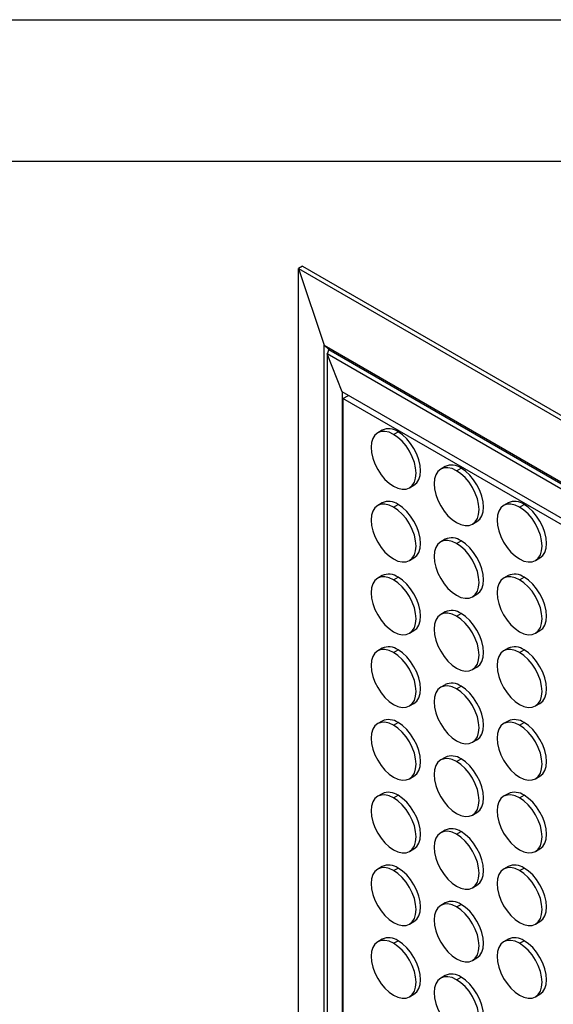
# Model space of a CAD drawing. Header units: millimetres. Extents: x 0 to 1956, y 0 to 1511.
# Tile 22 of 24: x 1301 to 1469, y 1202 to 1511. Entities that reach past the tile are written whole.
import ezdxf

# ---------------------------------------------------------------- set-up
doc = ezdxf.new("R2010")
doc.units = ezdxf.units.MM
doc.header["$LTSCALE"] = 7
doc.layers.add('TEXT', color=140, linetype='Continuous', lineweight=25)

msp = doc.modelspace()

# ---------------------------------------------------------------- linework, layer by layer
at = {"color": 7, "linetype": 'Continuous'}
msp.add_line((0.02, 1511.32), (1955.82, 1511.32), dxfattribs=at)
for p, q in [((1390.05, 1433.81), (1388.81, 1433.09)), ((1390.05, 1433.81), (1863.1, 1160.72)), ((1388.81, 1433.09), (1861.86, 1160)), ((1388.81, 1433.09), (1396.9, 1408.95)), ((1388.81, 886.83), (1388.81, 1433.09)), ((1396.9, 1408.95), (1845, 1150.27)), ((1396.9, 1408.95), (1398.32, 1407.58)), ((1396.9, 891.5), (1396.9, 1408.95)), ((1398.32, 1407.58), (1397.83, 1406.21)), ((1402.53, 1394.28), (1397.83, 1406.21)), ((1843.09, 1149.16), (1397.83, 1406.21)), ((1397.83, 1406.21), (1397.83, 892.04)), ((1398.32, 1407.58), (1844.52, 1149.99)), ((1835.11, 1144.56), (1402.53, 1394.28)), ((1402.53, 1394.28), (1402.53, 894.75)), ((1402.78, 1392.17), (1404.49, 1393.15)), ((1402.78, 1392.17), (1402.78, 894.89)), ((1833.41, 1143.57), (1402.78, 1392.17)), ((1415.1, 1382.25), (1413.69, 1381.44)), ((1418.69, 1380.94), (1420.1, 1381.76)), ((1434.9, 1370.82), (1433.49, 1370.01)), ((1438.49, 1369.51), (1439.9, 1370.33)), ((1423.69, 1364.12), (1425.1, 1364.93)), ((1415.1, 1359.39), (1413.69, 1358.57)), ((1454.7, 1359.39), (1453.29, 1358.58)), ((1418.69, 1358.08), (1420.1, 1358.89)), ((1458.29, 1358.08), (1459.7, 1358.9)), ((1443.49, 1352.69), (1444.9, 1353.5)), ((1434.9, 1347.96), (1433.49, 1347.14)), ((1438.49, 1346.65), (1439.9, 1347.47)), ((1423.69, 1341.25), (1425.1, 1342.07)), ((1463.28, 1341.26), (1464.7, 1342.07)), ((1415.1, 1336.53), (1413.69, 1335.71)), ((1418.69, 1335.22), (1420.1, 1336.03)), ((1454.7, 1336.53), (1453.29, 1335.71)), ((1458.29, 1335.22), (1459.7, 1336.04)), ((1443.49, 1329.82), (1444.9, 1330.64)), ((1434.9, 1325.1), (1433.49, 1324.28)), ((1438.49, 1323.79), (1439.9, 1324.6)), ((1423.69, 1318.39), (1425.1, 1319.21)), ((1463.28, 1318.39), (1464.7, 1319.21)), ((1415.1, 1313.66), (1413.69, 1312.85)), ((1418.69, 1312.35), (1420.1, 1313.17)), ((1454.7, 1313.67), (1453.29, 1312.85)), ((1458.29, 1312.36), (1459.7, 1313.17)), ((1443.49, 1306.96), (1444.9, 1307.78)), ((1434.9, 1302.23), (1433.49, 1301.42)), ((1438.49, 1300.92), (1439.9, 1301.74)), ((1423.69, 1295.53), (1425.1, 1296.34)), ((1463.28, 1295.53), (1464.7, 1296.35)), ((1415.1, 1290.8), (1413.69, 1289.98)), ((1418.69, 1289.49), (1420.1, 1290.31)), ((1454.7, 1290.8), (1453.29, 1289.99)), ((1458.29, 1289.49), (1459.7, 1290.31)), ((1443.49, 1284.1), (1444.9, 1284.91)), ((1434.9, 1279.37), (1433.49, 1278.55)), ((1438.49, 1278.06), (1439.9, 1278.88)), ((1423.69, 1272.66), (1425.1, 1273.48)), ((1463.28, 1272.67), (1464.7, 1273.48)), ((1415.1, 1267.94), (1413.69, 1267.12)), ((1418.69, 1266.63), (1420.1, 1267.44)), ((1454.7, 1267.94), (1453.29, 1267.12)), ((1458.29, 1266.63), (1459.7, 1267.45)), ((1443.49, 1261.23), (1444.9, 1262.05)), ((1434.9, 1256.51), (1433.49, 1255.69)), ((1438.49, 1255.2), (1439.9, 1256.01)), ((1423.69, 1249.8), (1425.1, 1250.62)), ((1463.28, 1249.8), (1464.7, 1250.62)), ((1415.1, 1245.07), (1413.69, 1244.26)), ((1418.69, 1243.76), (1420.1, 1244.58)), ((1454.7, 1245.08), (1453.29, 1244.26)), ((1458.29, 1243.77), (1459.7, 1244.58)), ((1443.49, 1238.37), (1444.9, 1239.19)), ((1434.9, 1233.64), (1433.49, 1232.83)), ((1438.49, 1232.33), (1439.9, 1233.15)), ((1423.69, 1226.94), (1425.1, 1227.75)), ((1463.28, 1226.94), (1464.7, 1227.76)), ((1415.1, 1222.21), (1413.69, 1221.39)), ((1418.69, 1220.9), (1420.1, 1221.72)), ((1454.7, 1222.21), (1453.29, 1221.4)), ((1458.29, 1220.9), (1459.7, 1221.72)), ((1443.49, 1215.51), (1444.9, 1216.32)), ((1434.9, 1210.78), (1433.49, 1209.96)), ((1438.49, 1209.47), (1439.9, 1210.29)), ((1423.69, 1204.07), (1425.1, 1204.89)), ((1463.28, 1204.08), (1464.7, 1204.89))]:
    msp.add_line(p, q)
at = {"flags": 128}
for points in [[(1418.69, 1380.94), (1417.31, 1381.58), (1415.98, 1381.88), (1414.76, 1381.83), (1413.69, 1381.44), (1412.81, 1380.71), (1412.15, 1379.67), (1411.75, 1378.37), (1411.62, 1376.86), (1411.75, 1375.19), (1412.15, 1373.42), (1412.81, 1371.63), (1413.69, 1369.89), (1414.76, 1368.25), (1415.98, 1366.79), (1417.31, 1365.56), (1418.69, 1364.61)], [(1418.69, 1364.61), (1420.07, 1363.97), (1421.39, 1363.67), (1422.62, 1363.72), (1423.69, 1364.12), (1424.57, 1364.85), (1425.22, 1365.88), (1425.62, 1367.18), (1425.76, 1368.69), (1425.62, 1370.37), (1425.22, 1372.13), (1424.57, 1373.92), (1423.69, 1375.66), (1422.62, 1377.3), (1421.39, 1378.76), (1420.07, 1379.99), (1418.69, 1380.94)], [(1425.1, 1364.93), (1425.1, 1364.93), (1425.98, 1365.66), (1426.63, 1366.7), (1427.04, 1368), (1427.17, 1369.51), (1427.04, 1371.18), (1426.63, 1372.95), (1425.98, 1374.73), (1425.1, 1376.48), (1424.03, 1378.11), (1422.81, 1379.57), (1421.48, 1380.8), (1420.1, 1381.76)], [(1438.49, 1369.51), (1437.11, 1370.15), (1435.78, 1370.45), (1434.56, 1370.4), (1433.49, 1370.01), (1432.61, 1369.28), (1431.95, 1368.24), (1431.55, 1366.94), (1431.42, 1365.43), (1431.55, 1363.76), (1431.95, 1361.99), (1432.61, 1360.2), (1433.49, 1358.46), (1434.56, 1356.83), (1435.78, 1355.36), (1437.11, 1354.13), (1438.49, 1353.18)], [(1438.49, 1353.18), (1439.87, 1352.54), (1441.19, 1352.24), (1442.41, 1352.29), (1443.49, 1352.69), (1444.37, 1353.42), (1445.02, 1354.45), (1445.42, 1355.75), (1445.56, 1357.26), (1445.42, 1358.94), (1445.02, 1360.7), (1444.37, 1362.49), (1443.49, 1364.23), (1442.41, 1365.87), (1441.19, 1367.33), (1439.87, 1368.56), (1438.49, 1369.51)], [(1444.9, 1353.5), (1444.9, 1353.5), (1445.78, 1354.23), (1446.43, 1355.27), (1446.84, 1356.57), (1446.97, 1358.08), (1446.84, 1359.75), (1446.43, 1361.52), (1445.78, 1363.31), (1444.9, 1365.05), (1443.83, 1366.68), (1442.61, 1368.14), (1441.28, 1369.38), (1439.9, 1370.33)], [(1418.69, 1358.08), (1417.31, 1358.72), (1415.98, 1359.02), (1414.76, 1358.97), (1413.69, 1358.57), (1412.81, 1357.84), (1412.15, 1356.81), (1411.75, 1355.51), (1411.62, 1354), (1411.75, 1352.32), (1412.15, 1350.56), (1412.81, 1348.77), (1413.69, 1347.03), (1414.76, 1345.39), (1415.98, 1343.93), (1417.31, 1342.7), (1418.69, 1341.75)], [(1418.69, 1341.75), (1420.07, 1341.11), (1421.39, 1340.81), (1422.62, 1340.86), (1423.69, 1341.25), (1424.57, 1341.98), (1425.22, 1343.02), (1425.62, 1344.32), (1425.76, 1345.83), (1425.62, 1347.5), (1425.22, 1349.27), (1424.57, 1351.06), (1423.69, 1352.8), (1422.62, 1354.43), (1421.39, 1355.89), (1420.07, 1357.13), (1418.69, 1358.08)], [(1425.1, 1342.07), (1425.1, 1342.07), (1425.98, 1342.8), (1426.63, 1343.83), (1427.04, 1345.13), (1427.17, 1346.65), (1427.04, 1348.32), (1426.63, 1350.08), (1425.98, 1351.87), (1425.1, 1353.62), (1424.03, 1355.25), (1422.81, 1356.71), (1421.48, 1357.94), (1420.1, 1358.89)], [(1458.29, 1358.08), (1456.91, 1358.72), (1455.58, 1359.02), (1454.36, 1358.97), (1453.29, 1358.58), (1452.41, 1357.85), (1451.75, 1356.81), (1451.35, 1355.51), (1451.21, 1354), (1451.35, 1352.33), (1451.75, 1350.56), (1452.41, 1348.77), (1453.29, 1347.03), (1454.36, 1345.4), (1455.58, 1343.94), (1456.91, 1342.7), (1458.29, 1341.75)], [(1458.29, 1341.75), (1459.66, 1341.11), (1460.99, 1340.81), (1462.21, 1340.86), (1463.29, 1341.26), (1464.16, 1341.99), (1464.82, 1343.02), (1465.22, 1344.32), (1465.36, 1345.83), (1465.22, 1347.51), (1464.82, 1349.27), (1464.16, 1351.06), (1463.29, 1352.8), (1462.21, 1354.44), (1460.99, 1355.9), (1459.66, 1357.13), (1458.29, 1358.08)], [(1464.7, 1342.07), (1464.7, 1342.07), (1465.58, 1342.8), (1466.23, 1343.84), (1466.63, 1345.14), (1466.77, 1346.65), (1466.63, 1348.32), (1466.23, 1350.09), (1465.58, 1351.88), (1464.7, 1353.62), (1463.63, 1355.25), (1462.41, 1356.71), (1461.08, 1357.95), (1459.7, 1358.9)], [(1438.49, 1346.65), (1437.11, 1347.29), (1435.78, 1347.59), (1434.56, 1347.54), (1433.49, 1347.14), (1432.61, 1346.41), (1431.95, 1345.38), (1431.55, 1344.08), (1431.42, 1342.57), (1431.55, 1340.89), (1431.95, 1339.13), (1432.61, 1337.34), (1433.49, 1335.6), (1434.56, 1333.96), (1435.78, 1332.5), (1437.11, 1331.27), (1438.49, 1330.32)], [(1444.9, 1330.64), (1444.9, 1330.64), (1445.78, 1331.37), (1446.43, 1332.4), (1446.84, 1333.7), (1446.97, 1335.22), (1446.84, 1336.89), (1446.43, 1338.65), (1445.78, 1340.44), (1444.9, 1342.19), (1443.83, 1343.82), (1442.61, 1345.28), (1441.28, 1346.51), (1439.9, 1347.47)], [(1438.49, 1330.32), (1439.87, 1329.68), (1441.19, 1329.38), (1442.41, 1329.43), (1443.49, 1329.82), (1444.37, 1330.55), (1445.02, 1331.59), (1445.42, 1332.89), (1445.56, 1334.4), (1445.42, 1336.07), (1445.02, 1337.84), (1444.37, 1339.63), (1443.49, 1341.37), (1442.41, 1343), (1441.19, 1344.47), (1439.87, 1345.7), (1438.49, 1346.65)], [(1418.69, 1335.22), (1417.31, 1335.85), (1415.98, 1336.16), (1414.76, 1336.11), (1413.69, 1335.71), (1412.81, 1334.98), (1412.15, 1333.95), (1411.75, 1332.65), (1411.62, 1331.13), (1411.75, 1329.46), (1412.15, 1327.7), (1412.81, 1325.91), (1413.69, 1324.16), (1414.76, 1322.53), (1415.98, 1321.07), (1417.31, 1319.84), (1418.69, 1318.88)], [(1418.69, 1318.88), (1420.07, 1318.25), (1421.39, 1317.94), (1422.62, 1317.99), (1423.69, 1318.39), (1424.57, 1319.12), (1425.22, 1320.15), (1425.62, 1321.45), (1425.76, 1322.97), (1425.62, 1324.64), (1425.22, 1326.4), (1424.57, 1328.19), (1423.69, 1329.94), (1422.62, 1331.57), (1421.39, 1333.03), (1420.07, 1334.26), (1418.69, 1335.22)], [(1425.1, 1319.21), (1425.1, 1319.21), (1425.98, 1319.94), (1426.63, 1320.97), (1427.04, 1322.27), (1427.17, 1323.78), (1427.04, 1325.46), (1426.63, 1327.22), (1425.98, 1329.01), (1425.1, 1330.75), (1424.03, 1332.39), (1422.81, 1333.85), (1421.48, 1335.08), (1420.1, 1336.03)], [(1458.29, 1335.22), (1456.91, 1335.86), (1455.58, 1336.16), (1454.36, 1336.11), (1453.29, 1335.71), (1452.41, 1334.98), (1451.75, 1333.95), (1451.35, 1332.65), (1451.21, 1331.14), (1451.35, 1329.46), (1451.75, 1327.7), (1452.41, 1325.91), (1453.29, 1324.17), (1454.36, 1322.53), (1455.58, 1321.07), (1456.91, 1319.84), (1458.29, 1318.89)], [(1458.29, 1318.89), (1459.66, 1318.25), (1460.99, 1317.95), (1462.21, 1318), (1463.29, 1318.39), (1464.16, 1319.12), (1464.82, 1320.16), (1465.22, 1321.46), (1465.36, 1322.97), (1465.22, 1324.64), (1464.82, 1326.41), (1464.16, 1328.2), (1463.29, 1329.94), (1462.21, 1331.58), (1460.99, 1333.04), (1459.66, 1334.27), (1458.29, 1335.22)], [(1464.7, 1319.21), (1464.7, 1319.21), (1465.58, 1319.94), (1466.23, 1320.97), (1466.63, 1322.27), (1466.77, 1323.79), (1466.63, 1325.46), (1466.23, 1327.22), (1465.58, 1329.01), (1464.7, 1330.76), (1463.63, 1332.39), (1462.41, 1333.85), (1461.08, 1335.08), (1459.7, 1336.04)], [(1438.49, 1323.79), (1437.11, 1324.43), (1435.78, 1324.73), (1434.56, 1324.68), (1433.49, 1324.28), (1432.61, 1323.55), (1431.95, 1322.52), (1431.55, 1321.22), (1431.42, 1319.7), (1431.55, 1318.03), (1431.95, 1316.27), (1432.61, 1314.48), (1433.49, 1312.73), (1434.56, 1311.1), (1435.78, 1309.64), (1437.11, 1308.41), (1438.49, 1307.45)], [(1438.49, 1307.45), (1439.87, 1306.82), (1441.19, 1306.51), (1442.41, 1306.56), (1443.49, 1306.96), (1444.37, 1307.69), (1445.02, 1308.72), (1445.42, 1310.02), (1445.56, 1311.54), (1445.42, 1313.21), (1445.02, 1314.97), (1444.37, 1316.76), (1443.49, 1318.51), (1442.41, 1320.14), (1441.19, 1321.6), (1439.87, 1322.83), (1438.49, 1323.79)], [(1444.9, 1307.78), (1444.9, 1307.78), (1445.78, 1308.51), (1446.43, 1309.54), (1446.84, 1310.84), (1446.97, 1312.35), (1446.84, 1314.03), (1446.43, 1315.79), (1445.78, 1317.58), (1444.9, 1319.32), (1443.83, 1320.96), (1442.61, 1322.42), (1441.28, 1323.65), (1439.9, 1324.6)], [(1418.69, 1312.35), (1417.31, 1312.99), (1415.98, 1313.29), (1414.76, 1313.24), (1413.69, 1312.85), (1412.81, 1312.12), (1412.15, 1311.08), (1411.75, 1309.78), (1411.62, 1308.27), (1411.75, 1306.6), (1412.15, 1304.83), (1412.81, 1303.04), (1413.69, 1301.3), (1414.76, 1299.67), (1415.98, 1298.21), (1417.31, 1296.97), (1418.69, 1296.02)], [(1425.1, 1296.34), (1425.1, 1296.34), (1425.98, 1297.07), (1426.63, 1298.11), (1427.04, 1299.41), (1427.17, 1300.92), (1427.04, 1302.59), (1426.63, 1304.36), (1425.98, 1306.15), (1425.1, 1307.89), (1424.03, 1309.52), (1422.81, 1310.98), (1421.48, 1312.22), (1420.1, 1313.17)], [(1458.29, 1312.36), (1456.91, 1313), (1455.58, 1313.3), (1454.36, 1313.25), (1453.29, 1312.85), (1452.41, 1312.12), (1451.75, 1311.09), (1451.35, 1309.79), (1451.21, 1308.27), (1451.35, 1306.6), (1451.75, 1304.84), (1452.41, 1303.05), (1453.29, 1301.3), (1454.36, 1299.67), (1455.58, 1298.21), (1456.91, 1296.98), (1458.29, 1296.03)], [(1464.7, 1296.35), (1464.7, 1296.35), (1465.58, 1297.08), (1466.23, 1298.11), (1466.63, 1299.41), (1466.77, 1300.92), (1466.63, 1302.6), (1466.23, 1304.36), (1465.58, 1306.15), (1464.7, 1307.89), (1463.63, 1309.53), (1462.41, 1310.99), (1461.08, 1312.22), (1459.7, 1313.17)], [(1418.69, 1296.02), (1420.07, 1295.38), (1421.39, 1295.08), (1422.62, 1295.13), (1423.69, 1295.53), (1424.57, 1296.26), (1425.22, 1297.29), (1425.62, 1298.59), (1425.76, 1300.1), (1425.62, 1301.78), (1425.22, 1303.54), (1424.57, 1305.33), (1423.69, 1307.07), (1422.62, 1308.71), (1421.39, 1310.17), (1420.07, 1311.4), (1418.69, 1312.35)], [(1458.29, 1296.03), (1459.66, 1295.39), (1460.99, 1295.08), (1462.21, 1295.13), (1463.29, 1295.53), (1464.16, 1296.26), (1464.82, 1297.29), (1465.22, 1298.59), (1465.36, 1300.11), (1465.22, 1301.78), (1464.82, 1303.54), (1464.16, 1305.33), (1463.29, 1307.08), (1462.21, 1308.71), (1460.99, 1310.17), (1459.66, 1311.4), (1458.29, 1312.36)], [(1438.49, 1300.92), (1437.11, 1301.56), (1435.78, 1301.86), (1434.56, 1301.81), (1433.49, 1301.42), (1432.61, 1300.69), (1431.95, 1299.65), (1431.55, 1298.35), (1431.42, 1296.84), (1431.55, 1295.17), (1431.95, 1293.4), (1432.61, 1291.61), (1433.49, 1289.87), (1434.56, 1288.24), (1435.78, 1286.78), (1437.11, 1285.54), (1438.49, 1284.59)], [(1438.49, 1284.59), (1439.87, 1283.95), (1441.19, 1283.65), (1442.41, 1283.7), (1443.49, 1284.1), (1444.37, 1284.83), (1445.02, 1285.86), (1445.42, 1287.16), (1445.56, 1288.68), (1445.42, 1290.35), (1445.02, 1292.11), (1444.37, 1293.9), (1443.49, 1295.64), (1442.41, 1297.28), (1441.19, 1298.74), (1439.87, 1299.97), (1438.49, 1300.92)], [(1444.9, 1284.91), (1444.9, 1284.91), (1445.78, 1285.64), (1446.43, 1286.68), (1446.84, 1287.98), (1446.97, 1289.49), (1446.84, 1291.16), (1446.43, 1292.93), (1445.78, 1294.72), (1444.9, 1296.46), (1443.83, 1298.09), (1442.61, 1299.56), (1441.28, 1300.79), (1439.9, 1301.74)], [(1418.69, 1289.49), (1417.31, 1290.13), (1415.98, 1290.43), (1414.76, 1290.38), (1413.69, 1289.98), (1412.81, 1289.25), (1412.15, 1288.22), (1411.75, 1286.92), (1411.62, 1285.41), (1411.75, 1283.73), (1412.15, 1281.97), (1412.81, 1280.18), (1413.69, 1278.44), (1414.76, 1276.8), (1415.98, 1275.34), (1417.31, 1274.11), (1418.69, 1273.16)], [(1418.69, 1273.16), (1420.07, 1272.52), (1421.39, 1272.22), (1422.62, 1272.27), (1423.69, 1272.66), (1424.57, 1273.39), (1425.22, 1274.43), (1425.62, 1275.73), (1425.76, 1277.24), (1425.62, 1278.91), (1425.22, 1280.68), (1424.57, 1282.47), (1423.69, 1284.21), (1422.62, 1285.85), (1421.39, 1287.31), (1420.07, 1288.54), (1418.69, 1289.49)], [(1425.1, 1273.48), (1425.1, 1273.48), (1425.98, 1274.21), (1426.63, 1275.24), (1427.04, 1276.54), (1427.17, 1278.06), (1427.04, 1279.73), (1426.63, 1281.49), (1425.98, 1283.28), (1425.1, 1285.03), (1424.03, 1286.66), (1422.81, 1288.12), (1421.48, 1289.35), (1420.1, 1290.31)], [(1458.29, 1289.49), (1456.91, 1290.13), (1455.58, 1290.43), (1454.36, 1290.38), (1453.29, 1289.99), (1452.41, 1289.26), (1451.75, 1288.22), (1451.35, 1286.92), (1451.21, 1285.41), (1451.35, 1283.74), (1451.75, 1281.97), (1452.41, 1280.18), (1453.29, 1278.44), (1454.36, 1276.81), (1455.58, 1275.35), (1456.91, 1274.12), (1458.29, 1273.16)], [(1458.29, 1273.16), (1459.66, 1272.52), (1460.99, 1272.22), (1462.21, 1272.27), (1463.29, 1272.67), (1464.16, 1273.4), (1464.82, 1274.43), (1465.22, 1275.73), (1465.36, 1277.25), (1465.22, 1278.92), (1464.82, 1280.68), (1464.16, 1282.47), (1463.29, 1284.21), (1462.21, 1285.85), (1460.99, 1287.31), (1459.66, 1288.54), (1458.29, 1289.49)], [(1464.7, 1273.48), (1464.7, 1273.48), (1465.58, 1274.21), (1466.23, 1275.25), (1466.63, 1276.55), (1466.77, 1278.06), (1466.63, 1279.73), (1466.23, 1281.5), (1465.58, 1283.29), (1464.7, 1285.03), (1463.63, 1286.67), (1462.41, 1288.13), (1461.08, 1289.36), (1459.7, 1290.31)], [(1438.49, 1278.06), (1437.11, 1278.7), (1435.78, 1279), (1434.56, 1278.95), (1433.49, 1278.55), (1432.61, 1277.82), (1431.95, 1276.79), (1431.55, 1275.49), (1431.42, 1273.98), (1431.55, 1272.3), (1431.95, 1270.54), (1432.61, 1268.75), (1433.49, 1267.01), (1434.56, 1265.37), (1435.78, 1263.91), (1437.11, 1262.68), (1438.49, 1261.73)], [(1444.9, 1262.05), (1444.9, 1262.05), (1445.78, 1262.78), (1446.43, 1263.81), (1446.84, 1265.11), (1446.97, 1266.63), (1446.84, 1268.3), (1446.43, 1270.06), (1445.78, 1271.85), (1444.9, 1273.6), (1443.83, 1275.23), (1442.61, 1276.69), (1441.28, 1277.92), (1439.9, 1278.88)], [(1438.49, 1261.73), (1439.87, 1261.09), (1441.19, 1260.79), (1442.41, 1260.84), (1443.49, 1261.23), (1444.37, 1261.96), (1445.02, 1263), (1445.42, 1264.3), (1445.56, 1265.81), (1445.42, 1267.48), (1445.02, 1269.25), (1444.37, 1271.04), (1443.49, 1272.78), (1442.41, 1274.42), (1441.19, 1275.88), (1439.87, 1277.11), (1438.49, 1278.06)], [(1418.69, 1266.63), (1417.31, 1267.27), (1415.98, 1267.57), (1414.76, 1267.52), (1413.69, 1267.12), (1412.81, 1266.39), (1412.15, 1265.36), (1411.75, 1264.06), (1411.62, 1262.54), (1411.75, 1260.87), (1412.15, 1259.11), (1412.81, 1257.32), (1413.69, 1255.57), (1414.76, 1253.94), (1415.98, 1252.48), (1417.31, 1251.25), (1418.69, 1250.3)], [(1418.69, 1250.3), (1420.07, 1249.66), (1421.39, 1249.35), (1422.62, 1249.4), (1423.69, 1249.8), (1424.57, 1250.53), (1425.22, 1251.56), (1425.62, 1252.86), (1425.76, 1254.38), (1425.62, 1256.05), (1425.22, 1257.81), (1424.57, 1259.6), (1423.69, 1261.35), (1422.62, 1262.98), (1421.39, 1264.44), (1420.07, 1265.67), (1418.69, 1266.63)], [(1425.1, 1250.62), (1425.1, 1250.62), (1425.98, 1251.35), (1426.63, 1252.38), (1427.04, 1253.68), (1427.17, 1255.19), (1427.04, 1256.87), (1426.63, 1258.63), (1425.98, 1260.42), (1425.1, 1262.16), (1424.03, 1263.8), (1422.81, 1265.26), (1421.48, 1266.49), (1420.1, 1267.44)], [(1458.29, 1266.63), (1456.91, 1267.27), (1455.58, 1267.57), (1454.36, 1267.52), (1453.29, 1267.12), (1452.41, 1266.39), (1451.75, 1265.36), (1451.35, 1264.06), (1451.21, 1262.55), (1451.35, 1260.87), (1451.75, 1259.11), (1452.41, 1257.32), (1453.29, 1255.58), (1454.36, 1253.94), (1455.58, 1252.48), (1456.91, 1251.25), (1458.29, 1250.3)], [(1458.29, 1250.3), (1459.66, 1249.66), (1460.99, 1249.36), (1462.21, 1249.41), (1463.29, 1249.8), (1464.16, 1250.53), (1464.82, 1251.57), (1465.22, 1252.87), (1465.36, 1254.38), (1465.22, 1256.05), (1464.82, 1257.82), (1464.16, 1259.61), (1463.29, 1261.35), (1462.21, 1262.99), (1460.99, 1264.45), (1459.66, 1265.68), (1458.29, 1266.63)], [(1464.7, 1250.62), (1464.7, 1250.62), (1465.58, 1251.35), (1466.23, 1252.38), (1466.63, 1253.68), (1466.77, 1255.2), (1466.63, 1256.87), (1466.23, 1258.63), (1465.58, 1260.42), (1464.7, 1262.17), (1463.63, 1263.8), (1462.41, 1265.26), (1461.08, 1266.49), (1459.7, 1267.45)], [(1438.49, 1255.2), (1437.11, 1255.84), (1435.78, 1256.14), (1434.56, 1256.09), (1433.49, 1255.69), (1432.61, 1254.96), (1431.95, 1253.93), (1431.55, 1252.63), (1431.42, 1251.11), (1431.55, 1249.44), (1431.95, 1247.68), (1432.61, 1245.89), (1433.49, 1244.14), (1434.56, 1242.51), (1435.78, 1241.05), (1437.11, 1239.82), (1438.49, 1238.87)], [(1438.49, 1238.87), (1439.87, 1238.23), (1441.19, 1237.92), (1442.41, 1237.97), (1443.49, 1238.37), (1444.37, 1239.1), (1445.02, 1240.13), (1445.42, 1241.43), (1445.56, 1242.95), (1445.42, 1244.62), (1445.02, 1246.38), (1444.37, 1248.17), (1443.49, 1249.92), (1442.41, 1251.55), (1441.19, 1253.01), (1439.87, 1254.24), (1438.49, 1255.2)], [(1444.9, 1239.19), (1444.9, 1239.19), (1445.78, 1239.92), (1446.43, 1240.95), (1446.84, 1242.25), (1446.97, 1243.77), (1446.84, 1245.44), (1446.43, 1247.2), (1445.78, 1248.99), (1444.9, 1250.73), (1443.83, 1252.37), (1442.61, 1253.83), (1441.28, 1255.06), (1439.9, 1256.01)], [(1418.69, 1243.76), (1417.31, 1244.4), (1415.98, 1244.7), (1414.76, 1244.65), (1413.69, 1244.26), (1412.81, 1243.53), (1412.15, 1242.49), (1411.75, 1241.19), (1411.62, 1239.68), (1411.75, 1238.01), (1412.15, 1236.24), (1412.81, 1234.45), (1413.69, 1232.71), (1414.76, 1231.08), (1415.98, 1229.62), (1417.31, 1228.39), (1418.69, 1227.43)], [(1425.1, 1227.75), (1425.1, 1227.75), (1425.98, 1228.48), (1426.63, 1229.52), (1427.04, 1230.82), (1427.17, 1232.33), (1427.04, 1234), (1426.63, 1235.77), (1425.98, 1237.56), (1425.1, 1239.3), (1424.03, 1240.94), (1422.81, 1242.4), (1421.48, 1243.63), (1420.1, 1244.58)], [(1458.29, 1243.77), (1456.91, 1244.41), (1455.58, 1244.71), (1454.36, 1244.66), (1453.29, 1244.26), (1452.41, 1243.53), (1451.75, 1242.5), (1451.35, 1241.2), (1451.21, 1239.68), (1451.35, 1238.01), (1451.75, 1236.25), (1452.41, 1234.46), (1453.29, 1232.71), (1454.36, 1231.08), (1455.58, 1229.62), (1456.91, 1228.39), (1458.29, 1227.44)], [(1464.7, 1227.76), (1464.7, 1227.76), (1465.58, 1228.49), (1466.23, 1229.52), (1466.63, 1230.82), (1466.77, 1232.34), (1466.63, 1234.01), (1466.23, 1235.77), (1465.58, 1237.56), (1464.7, 1239.3), (1463.63, 1240.94), (1462.41, 1242.4), (1461.08, 1243.63), (1459.7, 1244.58)], [(1418.69, 1227.43), (1420.07, 1226.79), (1421.39, 1226.49), (1422.62, 1226.54), (1423.69, 1226.94), (1424.57, 1227.67), (1425.22, 1228.7), (1425.62, 1230), (1425.76, 1231.52), (1425.62, 1233.19), (1425.22, 1234.95), (1424.57, 1236.74), (1423.69, 1238.48), (1422.62, 1240.12), (1421.39, 1241.58), (1420.07, 1242.81), (1418.69, 1243.76)], [(1458.29, 1227.44), (1459.66, 1226.8), (1460.99, 1226.5), (1462.21, 1226.54), (1463.29, 1226.94), (1464.16, 1227.67), (1464.82, 1228.7), (1465.22, 1230), (1465.36, 1231.52), (1465.22, 1233.19), (1464.82, 1234.95), (1464.16, 1236.74), (1463.29, 1238.49), (1462.21, 1240.12), (1460.99, 1241.58), (1459.66, 1242.81), (1458.29, 1243.77)], [(1438.49, 1232.33), (1437.11, 1232.97), (1435.78, 1233.27), (1434.56, 1233.22), (1433.49, 1232.83), (1432.61, 1232.1), (1431.95, 1231.06), (1431.55, 1229.76), (1431.42, 1228.25), (1431.55, 1226.58), (1431.95, 1224.81), (1432.61, 1223.03), (1433.49, 1221.28), (1434.56, 1219.65), (1435.78, 1218.19), (1437.11, 1216.96), (1438.49, 1216)], [(1438.49, 1216), (1439.87, 1215.36), (1441.19, 1215.06), (1442.41, 1215.11), (1443.49, 1215.51), (1444.37, 1216.24), (1445.02, 1217.27), (1445.42, 1218.57), (1445.56, 1220.09), (1445.42, 1221.76), (1445.02, 1223.52), (1444.37, 1225.31), (1443.49, 1227.06), (1442.41, 1228.69), (1441.19, 1230.15), (1439.87, 1231.38), (1438.49, 1232.33)], [(1444.9, 1216.32), (1444.9, 1216.32), (1445.78, 1217.05), (1446.43, 1218.09), (1446.84, 1219.39), (1446.97, 1220.9), (1446.84, 1222.57), (1446.43, 1224.34), (1445.78, 1226.13), (1444.9, 1227.87), (1443.83, 1229.51), (1442.61, 1230.97), (1441.28, 1232.2), (1439.9, 1233.15)], [(1418.69, 1220.9), (1417.31, 1221.54), (1415.98, 1221.84), (1414.76, 1221.79), (1413.69, 1221.39), (1412.81, 1220.66), (1412.15, 1219.63), (1411.75, 1218.33), (1411.62, 1216.82), (1411.75, 1215.14), (1412.15, 1213.38), (1412.81, 1211.59), (1413.69, 1209.85), (1414.76, 1208.21), (1415.98, 1206.75), (1417.31, 1205.52), (1418.69, 1204.57)], [(1418.69, 1204.57), (1420.07, 1203.93), (1421.39, 1203.63), (1422.62, 1203.68), (1423.69, 1204.07), (1424.57, 1204.8), (1425.22, 1205.84), (1425.62, 1207.14), (1425.76, 1208.65), (1425.62, 1210.32), (1425.22, 1212.09), (1424.57, 1213.88), (1423.69, 1215.62), (1422.62, 1217.26), (1421.39, 1218.72), (1420.07, 1219.95), (1418.69, 1220.9)], [(1425.1, 1204.89), (1425.1, 1204.89), (1425.98, 1205.62), (1426.63, 1206.65), (1427.04, 1207.95), (1427.17, 1209.47), (1427.04, 1211.14), (1426.63, 1212.9), (1425.98, 1214.69), (1425.1, 1216.44), (1424.03, 1218.07), (1422.81, 1219.53), (1421.48, 1220.76), (1420.1, 1221.72)], [(1458.29, 1220.9), (1456.91, 1221.54), (1455.58, 1221.84), (1454.36, 1221.8), (1453.29, 1221.4), (1452.41, 1220.67), (1451.75, 1219.63), (1451.35, 1218.33), (1451.21, 1216.82), (1451.35, 1215.15), (1451.75, 1213.38), (1452.41, 1211.6), (1453.29, 1209.85), (1454.36, 1208.22), (1455.58, 1206.76), (1456.91, 1205.53), (1458.29, 1204.57)], [(1458.29, 1204.57), (1459.66, 1203.93), (1460.99, 1203.63), (1462.21, 1203.68), (1463.29, 1204.08), (1464.16, 1204.81), (1464.82, 1205.84), (1465.22, 1207.14), (1465.36, 1208.66), (1465.22, 1210.33), (1464.82, 1212.09), (1464.16, 1213.88), (1463.29, 1215.63), (1462.21, 1217.26), (1460.99, 1218.72), (1459.66, 1219.95), (1458.29, 1220.9)], [(1464.7, 1204.89), (1464.7, 1204.89), (1465.58, 1205.62), (1466.23, 1206.66), (1466.63, 1207.96), (1466.77, 1209.47), (1466.63, 1211.14), (1466.23, 1212.91), (1465.58, 1214.7), (1464.7, 1216.44), (1463.63, 1218.08), (1462.41, 1219.54), (1461.08, 1220.77), (1459.7, 1221.72)], [(1438.49, 1209.47), (1437.11, 1210.11), (1435.78, 1210.41), (1434.56, 1210.36), (1433.49, 1209.96), (1432.61, 1209.24), (1431.95, 1208.2), (1431.55, 1206.9), (1431.42, 1205.39), (1431.55, 1203.72), (1431.95, 1201.95), (1432.61, 1200.16), (1433.49, 1198.42), (1434.56, 1196.78), (1435.78, 1195.32), (1437.11, 1194.09), (1438.49, 1193.14)], [(1438.49, 1193.14), (1439.87, 1192.5), (1441.19, 1192.2), (1442.41, 1192.25), (1443.49, 1192.64), (1444.37, 1193.37), (1445.02, 1194.41), (1445.42, 1195.71), (1445.56, 1197.22), (1445.42, 1198.89), (1445.02, 1200.66), (1444.37, 1202.45), (1443.49, 1204.19), (1442.41, 1205.83), (1441.19, 1207.29), (1439.87, 1208.52), (1438.49, 1209.47)], [(1444.9, 1193.46), (1444.9, 1193.46), (1445.78, 1194.19), (1446.43, 1195.22), (1446.84, 1196.52), (1446.97, 1198.04), (1446.84, 1199.71), (1446.43, 1201.47), (1445.78, 1203.26), (1444.9, 1205.01), (1443.83, 1206.64), (1442.61, 1208.1), (1441.28, 1209.33), (1439.9, 1210.29)]]:
    msp.add_lwpolyline(points, dxfattribs=at)
for centre in [(1417.17, 1377.67), (1436.97, 1366.24), (1417.17, 1354.81), (1456.77, 1354.81), (1436.97, 1343.38), (1417.17, 1331.94), (1456.77, 1331.95), (1436.97, 1320.51), (1417.17, 1309.08), (1456.77, 1309.08), (1436.97, 1297.65), (1417.17, 1286.22), (1456.77, 1286.22), (1436.97, 1274.79), (1417.17, 1263.35), (1456.77, 1263.36), (1436.97, 1251.92), (1417.17, 1240.49), (1456.77, 1240.49), (1436.97, 1229.06), (1417.17, 1217.63), (1456.77, 1217.63), (1436.97, 1206.2)]:
    msp.add_arc(centre, 5.03, 54.3824, 114.3071)
at = {"layer": 'TEXT'}
msp.add_line((44.45, 1466.85), (1911.35, 1466.85), dxfattribs=at)

doc.saveas('drawing.dxf')
